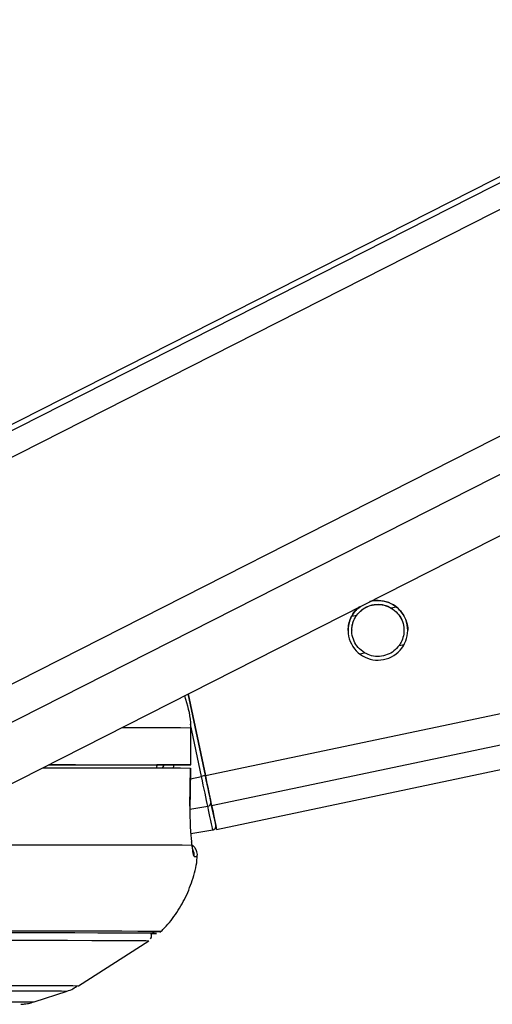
# Paper-space layout 'In-Ground Anchor' of a CAD drawing. Header units: millimetres. Extents: x 1591 to 17407, y 414 to 16227.
# Tile 63 of 67: x 14961 to 15037, y 5698 to 5856. Entities that reach past the tile are written whole.
import ezdxf

# ---------------------------------------------------------------- set-up
doc = ezdxf.new("R2010")
doc.units = ezdxf.units.MM

psp = doc.layouts.new('In-Ground Anchor')

# ---------------------------------------------------------------- linework, layer by layer
at = {"color": 8, "linetype": 'Continuous', "lineweight": 25, "ltscale": 2}
for p, q in [((14929.07, 5770.31), (15185.37, 5900.55)), ((14929.71, 5774.94), (15176.9, 5900.55)), ((14937.28, 5737.98), (15257.2, 5900.55)), ((14940.28, 5733.35), (15269.32, 5900.55)), ((14990.97, 5734.65), (15778.8, 5900.55)), ((14991.98, 5729.83), (15802.71, 5900.55)), ((15014.56, 5760.34), (15015.33, 5760.5)), ((15020.87, 5761.66), (15021.67, 5761.83)), ((15022.15, 5755.59), (15022.96, 5755.76)), ((15015.81, 5754.25), (15016.61, 5754.42)), ((14990.35, 5734.52), (14988.58, 5742.94)), ((14983.14, 5736.21), (14983.23, 5736.36)), ((14984.29, 5736.36), (14984.1, 5735.89)), ((14988.57, 5734.14), (14990.35, 5734.52)), ((14988.49, 5729.25), (14991.36, 5729.72))]:
    psp.add_line(p, q, dxfattribs=at)
at = {"color": 7, "linetype": 'Continuous', "lineweight": 25, "ltscale": 2}
for p, q in [((15175, 5900.55), (14932.91, 5777.54)), ((14954.65, 5730.76), (15288.79, 5900.55)), ((14992.79, 5725.99), (15821.72, 5900.55)), ((14990.97, 5734.65), (14988.2, 5747.8)), ((14988.2, 5747.8), (14990.97, 5734.65)), ((14988.59, 5742.37), (14988.6, 5736.37)), ((14988.61, 5742.37), (14988.59, 5742.37)), ((14988.62, 5736.37), (14988.61, 5742.37)), ((14983.14, 5736.36), (14983.13, 5735.89)), ((14986.62, 5736.36), (14983.14, 5736.36)), ((14988.5, 5729.7), (14988.59, 5735.87)), ((14988.56, 5735.87), (14988.57, 5735.87)), ((14988.49, 5729.69), (14988.51, 5729.7)), ((14988.61, 5725.34), (14992.16, 5725.89)), ((14970.56, 5700.81), (14981.86, 5708.05)), ((14963.4, 5698.2), (14968.72, 5699.94))]:
    psp.add_line(p, q, dxfattribs=at)
at = {"color": 8, "linetype": 'Continuous', "lineweight": 25, "ltscale": 2, "flags": 128}
for points in [[(14977.57, 5742.41), (14978.55, 5742.4), (14981.95, 5742.4), (14984.77, 5742.39), (14986.98, 5742.38), (14988.59, 5742.37)], [(14989.16, 5721.64), (14989.38, 5721.64), (14989.54, 5721.63), (14989.63, 5721.63), (14989.67, 5721.63), (14989.67, 5721.63)], [(14932.33, 5700.88), (14938.89, 5700.88), (14944.92, 5700.88), (14950.37, 5700.87), (14955.22, 5700.87), (14959.44, 5700.86), (14963.01, 5700.86), (14965.9, 5700.85), (14968.11, 5700.84), (14969.62, 5700.83), (14970.42, 5700.81), (14970.56, 5700.81)], [(14931.03, 5700.01), (14937.5, 5700.01), (14943.44, 5700), (14948.82, 5700), (14953.6, 5700), (14957.76, 5699.99), (14961.28, 5699.98), (14964.13, 5699.98), (14966.31, 5699.97), (14967.8, 5699.96), (14968.59, 5699.94), (14968.72, 5699.94)], [(14927.27, 5698.27), (14933.61, 5698.27), (14939.42, 5698.26), (14944.67, 5698.26), (14949.31, 5698.26), (14953.33, 5698.25), (14956.7, 5698.24), (14959.4, 5698.23), (14961.41, 5698.23), (14962.73, 5698.21), (14963.35, 5698.2), (14963.4, 5698.2)]]:
    psp.add_lwpolyline(points, dxfattribs=at)
at = {"color": 7, "linetype": 'Continuous', "lineweight": 25, "ltscale": 2, "flags": 128}
for points in [[(14964.81, 5735.92), (14965.08, 5735.92), (14970.11, 5735.92), (14974.61, 5735.91), (14978.56, 5735.9), (14981.94, 5735.9), (14984.75, 5735.89), (14986.96, 5735.88), (14988.57, 5735.87)], [(14965.77, 5736.41), (14966.57, 5736.41), (14970.47, 5736.4), (14973.94, 5736.4), (14976.95, 5736.39), (14979.49, 5736.38), (14981.56, 5736.37), (14983.14, 5736.36)], [(14965.79, 5736.42), (14970.05, 5736.42), (14974.58, 5736.41), (14978.56, 5736.4), (14981.96, 5736.4), (14984.77, 5736.39), (14986.99, 5736.38), (14988.6, 5736.37)], [(14988.6, 5736.37), (14988.61, 5736.37), (14988.53, 5736.37), (14988.37, 5736.37), (14988.13, 5736.37), (14987.81, 5736.36), (14987.45, 5736.36), (14987.04, 5736.36), (14986.62, 5736.36)], [(14988.57, 5735.87), (14988.52, 5731.87), (14988.49, 5729.69)], [(14991.36, 5729.72), (14991.27, 5730.16), (14991.16, 5730.66), (14991.05, 5731.21), (14990.92, 5731.81), (14990.78, 5732.45), (14990.64, 5733.13), (14990.5, 5733.82), (14990.35, 5734.52)], [(14991.98, 5729.83), (14991.89, 5730.26), (14991.78, 5730.77), (14991.67, 5731.32), (14991.54, 5731.93), (14991.4, 5732.57), (14991.26, 5733.25), (14991.12, 5733.94), (14990.97, 5734.65)], [(14990.97, 5734.65), (14991.1, 5734.02), (14991.23, 5733.39), (14991.36, 5732.79), (14991.48, 5732.21), (14991.59, 5731.67), (14991.7, 5731.17), (14991.79, 5730.73), (14991.88, 5730.33)], [(14992.16, 5725.89), (14992.15, 5725.96), (14992.11, 5726.14), (14992.05, 5726.45), (14991.96, 5726.88), (14991.84, 5727.42), (14991.7, 5728.08), (14991.54, 5728.85), (14991.36, 5729.72)], [(14991.88, 5730.33), (14992.05, 5729.48), (14992.21, 5728.74), (14992.35, 5728.1), (14992.46, 5727.57), (14992.54, 5727.15), (14992.61, 5726.85), (14992.64, 5726.67), (14992.66, 5726.61)], [(14992.66, 5726.6), (14992.73, 5726.23), (14992.79, 5725.99), (14992.73, 5726.24), (14992.58, 5726.98), (14992.33, 5728.18), (14991.98, 5729.83)], [(14957.36, 5723.52), (14963.53, 5723.52), (14969.11, 5723.52), (14974.07, 5723.51), (14978.38, 5723.5), (14982.02, 5723.5), (14984.98, 5723.49), (14987.24, 5723.48), (14988.79, 5723.46)], [(14982.14, 5709.21), (14982.67, 5709.22), (14982.93, 5709.23), (14982.49, 5709.25), (14981.33, 5709.26), (14979.47, 5709.27), (14976.92, 5709.28), (14973.69, 5709.29), (14969.78, 5709.3), (14965.24, 5709.3), (14960.06, 5709.31), (14954.29, 5709.31), (14947.95, 5709.31), (14941.08, 5709.31)], [(14982.14, 5709.21), (14982.85, 5709.22), (14983.11, 5709.23), (14982.67, 5709.25), (14981.51, 5709.26), (14979.65, 5709.27), (14977.09, 5709.28), (14973.85, 5709.29), (14969.95, 5709.3), (14965.39, 5709.3), (14960.22, 5709.31), (14954.44, 5709.31), (14948.09, 5709.31), (14941.2, 5709.31)], [(14982.44, 5709.49), (14982.75, 5709.5), (14983.62, 5709.51), (14983.8, 5709.52), (14983.27, 5709.54), (14982.05, 5709.55), (14980.13, 5709.56), (14977.54, 5709.57), (14974.27, 5709.58), (14970.35, 5709.58), (14965.79, 5709.59), (14960.62, 5709.6), (14954.86, 5709.6), (14948.55, 5709.6), (14942.9, 5709.6)], [(14940.31, 5708.13), (14947.14, 5708.13), (14953.43, 5708.13), (14959.16, 5708.13), (14964.29, 5708.12), (14968.8, 5708.12), (14972.68, 5708.11), (14975.89, 5708.1), (14978.42, 5708.09), (14980.27, 5708.08), (14981.41, 5708.07), (14981.85, 5708.05), (14981.86, 5708.05)]]:
    psp.add_lwpolyline(points, dxfattribs=at)
at = {"color": 7, "linetype": 'Continuous', "lineweight": 25, "ltscale": 4}
for centre, radius, start, end in [((15018.74, 5758.05), 4.8, 128.3463, 105.5305), ((15023.47, 5577.72), 160.26, 101.6998, 101.9255), ((14991.32, 5730.28), 0.56, 274.2358, 5.3281), ((14992.07, 5726.49), 0.6, 278.9085, 11.8839)]:
    psp.add_arc(centre, radius, start, end, dxfattribs=at)
at = {"color": 8, "linetype": 'Continuous', "lineweight": 25, "ltscale": 4}
psp.add_arc((14987.17, 5721.86), 2, 353.8524, 24.6138, dxfattribs=at)
psp.add_ellipse((14978.87, 5738.41), major_axis=(4.83, 5.58), ratio=0.999929, start_param=5.076655, end_param=5.144646, dxfattribs=at)
at = {"color": 7, "linetype": 'Continuous', "lineweight": 25, "ltscale": 2}
for points, knots in [([(15015.33, 5760.5), (15015.59, 5760.8), (15016.09, 5761.39), (15017.21, 5762.02), (15018.47, 5762.3), (15019.78, 5762.19), (15020.51, 5761.84), (15020.87, 5761.66)], [0, 0, 0, 0, 0.196451, 0.392664, 0.593369, 0.798821, 1, 1, 1, 1]), ([(15015.33, 5760.47), (15015.59, 5760.77), (15016.09, 5761.36), (15017.21, 5761.99), (15018.47, 5762.27), (15019.78, 5762.16), (15020.51, 5761.81), (15020.87, 5761.63)], [0, 0, 0, 0, 0.196455, 0.392644, 0.593348, 0.798821, 1, 1, 1, 1]), ([(15017.35, 5762.62), (15017.39, 5762.64), (15017.9, 5762.87), (15019.02, 5762.89), (15020.52, 5762.59), (15021.45, 5762.04), (15021.85, 5761.7), (15021.91, 5761.65)], [0, 0, 0, 0, 0.026984, 0.334982, 0.6459, 0.944536, 1, 1, 1, 1]), ([(15014.39, 5760.06), (15014.59, 5760.45), (15014.96, 5761.14), (15015.64, 5761.67), (15015.94, 5761.9)], [0, 0, 0, 0, 0.554138, 1, 1, 1, 1]), ([(15016.61, 5754.42), (15016.24, 5754.69), (15015.56, 5755.18), (15014.86, 5756.29), (15014.52, 5757.48), (15014.54, 5758.67), (15014.82, 5759.69), (15015.17, 5760.24), (15015.33, 5760.5)], [0, 0, 0, 0, 0.204614, 0.3763182, 0.5488257, 0.703364, 0.8642859, 1, 1, 1, 1]), ([(15020.87, 5761.66), (15021.24, 5761.4), (15021.92, 5760.91), (15022.63, 5759.79), (15022.96, 5758.6), (15022.94, 5757.41), (15022.66, 5756.4), (15022.31, 5755.84), (15022.15, 5755.59)], [0, 0, 0, 0, 0.2046336, 0.3763287, 0.548839, 0.7033616, 0.8642828, 1, 1, 1, 1]), ([(15020.87, 5761.63), (15021.24, 5761.37), (15021.93, 5760.88), (15022.61, 5759.77), (15022.94, 5758.77), (15022.91, 5758.19), (15022.91, 5758.02)], [0, 0, 0, 0, 0.330423, 0.607688, 0.886225, 1, 1, 1, 1]), ([(15021.91, 5761.65), (15022.21, 5761.34), (15022.82, 5760.72), (15023.37, 5759.46), (15023.58, 5758.5), (15023.54, 5758.07), (15023.53, 5758.05)], [0, 0, 0, 0, 0.339819, 0.682085, 0.9795, 1, 1, 1, 1]), ([(15013.95, 5758.04), (15013.97, 5758.39), (15014.01, 5759.13), (15014.26, 5759.75), (15014.39, 5760.06)], [0, 0, 0, 0, 0.485246, 1, 1, 1, 1]), ([(15014.58, 5758.01), (15014.57, 5758.22), (15014.56, 5758.81), (15014.83, 5759.66), (15015.18, 5760.22), (15015.33, 5760.47)], [0, 0, 0, 0, 0.220854, 0.643547, 1, 1, 1, 1]), ([(15022.15, 5755.59), (15021.9, 5755.29), (15021.39, 5754.69), (15020.27, 5754.07), (15019.02, 5753.79), (15017.7, 5753.89), (15016.97, 5754.25), (15016.61, 5754.42)], [0, 0, 0, 0, 0.196443, 0.392636, 0.593343, 0.798818, 1, 1, 1, 1]), ([(14987.59, 5747.5), (14988.04, 5746.09), (14988.57, 5744.4), (14988.59, 5742.65), (14988.59, 5742.37)], [0, 0, 0, 0, 0.8373826, 1, 1, 1, 1]), ([(14988.49, 5729.69), (14988.48, 5729.16), (14988.48, 5727.73), (14988.57, 5725.53), (14988.7, 5724.1), (14988.78, 5723.51), (14988.79, 5723.46)], [0, 0, 0, 0, 0.220499, 0.593652, 0.970349, 1, 1, 1, 1]), ([(14988.95, 5722.67), (14988.95, 5722.66), (14988.95, 5722.66), (14988.89, 5722.97), (14988.83, 5723.41), (14988.77, 5723.88), (14988.75, 5723.99)], [0, 0, 0, 0, 0.114212, 0.41382, 0.861752, 1, 1, 1, 1]), ([(14989.63, 5721.56), (14989.65, 5721.63), (14989.73, 5721.95), (14989.6, 5722.5), (14989.3, 5723.04), (14989.01, 5723.36), (14988.82, 5723.47), (14988.78, 5723.5)], [0, 0, 0, 0, 0.095969, 0.436304, 0.701086, 0.921962, 1, 1, 1, 1]), ([(14988.79, 5723.46), (14988.85, 5722.96), (14988.96, 5721.91), (14989.09, 5721.73), (14989.16, 5721.64)], [0, 0, 0, 0, 0.48533, 1, 1, 1, 1]), ([(14983.62, 5709.38), (14983.79, 5709.53), (14984.76, 5710.37), (14986.22, 5712.27), (14987.9, 5715.05), (14989.03, 5718.16), (14989.63, 5720.39), (14989.65, 5721.56), (14989.65, 5721.62)], [0, 0, 0, 0, 0.050154, 0.276033, 0.509747, 0.74798, 0.988634, 1, 1, 1, 1]), ([(14982.15, 5708.35), (14982.16, 5708.36), (14982.24, 5708.45), (14982.32, 5708.7), (14982.31, 5708.94), (14982.3, 5709.06)], [0, 0, 0, 0, 0.026519, 0.504854, 1, 1, 1, 1]), ([(14968.43, 5699.86), (14968.78, 5699.96), (14969.43, 5700.14), (14970.01, 5700.54), (14970.28, 5700.72)], [0, 0, 0, 0, 0.53496, 1, 1, 1, 1]), ([(14961.26, 5697.81), (14961.33, 5697.81), (14961.44, 5697.82), (14961.83, 5697.85), (14962.38, 5697.92), (14962.87, 5698.05), (14963.16, 5698.13)], [0, 0, 0, 0, 0.393096, 0.585173, 0.750966, 1, 1, 1, 1])]:
    psp.add_open_spline(points, degree=3, knots=knots, dxfattribs=at)
at = {"color": 8, "linetype": 'Continuous', "lineweight": 25, "ltscale": 2}
psp.add_open_spline([(14984.11, 5735.89), (14984.16, 5735.96), (14984.27, 5736.1), (14984.3, 5736.27), (14984.32, 5736.36)], degree=3, knots=[0, 0, 0, 0, 0.517319, 1, 1, 1, 1], dxfattribs=at)

doc.saveas('drawing.dxf')
